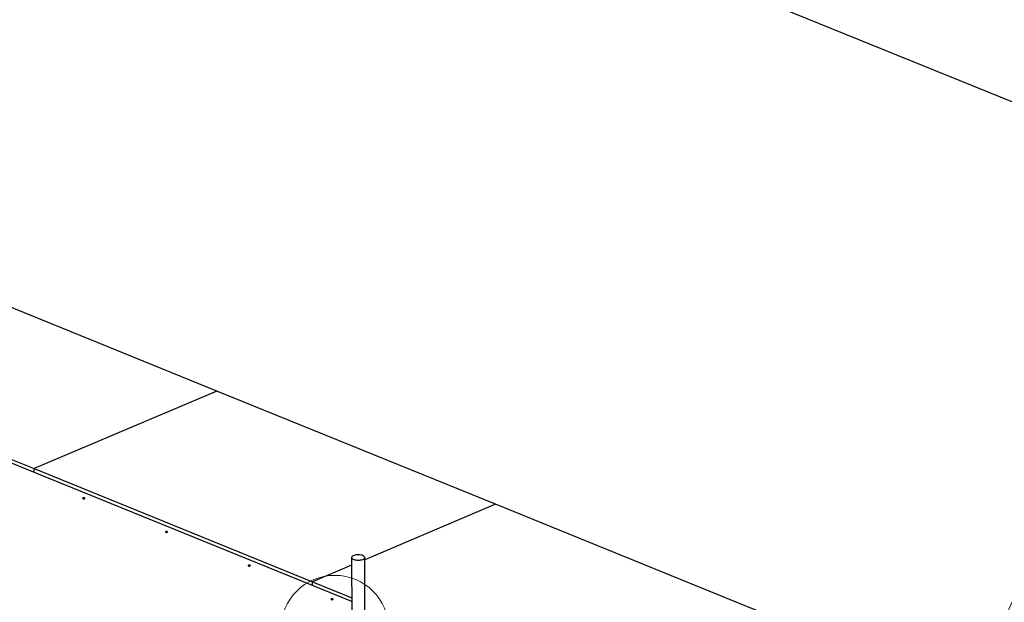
# Model space of a CAD drawing. Header units: millimetres. Extents: x 5 to 589, y 5 to 415.
# Tile 51 of 67: x 464 to 514, y 204 to 234. Entities that reach past the tile are written whole.
import ezdxf

# ---------------------------------------------------------------- set-up
doc = ezdxf.new("R2010")
doc.units = ezdxf.units.MM
doc.layers.add('TRAIT-FORT', color=4, linetype='Continuous', lineweight=25)

msp = doc.modelspace()

# ---------------------------------------------------------------- linework, layer by layer
at = {"color": 7, "linetype": 'Continuous', "lineweight": 18}
for centre, radius in [((525.568, 198.953), 11.831), ((480.233, 202.64), 2.76)]:
    msp.add_circle(centre, radius, dxfattribs=at)
at = {"layer": 'TRAIT-FORT', "color": 4, "linetype": 'Continuous', "lineweight": 25}
for p, q in [((521.309, 226.985), (450.073, 255.912)), ((474.202, 214.82), (459.955, 220.606)), ((474.202, 214.82), (464.845, 210.855)), ((488.45, 209.035), (474.202, 214.82)), ((458.321, 213.504), (464.845, 210.855)), ((481.1, 204.06), (458.794, 213.118)), ((464.845, 210.855), (479.092, 205.07)), ((464.846, 210.661), (464.845, 210.855)), ((488.45, 209.035), (481.76, 206.2)), ((502.697, 203.25), (488.45, 209.035)), ((481.093, 206.312), (481.103, 203.337)), ((481.769, 203.329), (481.76, 206.314)), ((481.094, 205.918), (479.092, 205.07)), ((479.092, 205.07), (481.1, 204.255)), ((479.093, 204.876), (479.092, 205.07))]:
    msp.add_line(p, q, dxfattribs=at)
at = {"layer": 'TRAIT-FORT', "color": 4, "linetype": 'Continuous', "lineweight": 25, "flags": 128}
for points in [[(467.346, 209.354), (467.334, 209.346), (467.33, 209.337), (467.335, 209.328), (467.347, 209.321), (467.366, 209.316), (467.387, 209.314), (467.409, 209.316), (467.427, 209.321), (467.439, 209.329), (467.443, 209.338), (467.439, 209.347), (467.427, 209.355), (467.408, 209.36), (467.386, 209.361), (467.365, 209.359), (467.346, 209.354)], [(467.401, 209.315), (467.387, 209.316), (467.373, 209.315)], [(471.581, 207.635), (471.569, 207.627), (471.565, 207.618), (471.569, 207.609), (471.582, 207.601), (471.6, 207.596), (471.622, 207.595), (471.643, 207.597), (471.662, 207.602), (471.674, 207.61), (471.678, 207.619), (471.674, 207.628), (471.661, 207.635), (471.643, 207.64), (471.621, 207.642), (471.599, 207.64), (471.581, 207.635)], [(471.636, 207.596), (471.621, 207.596), (471.607, 207.595)], [(481.429, 206.174), (481.492, 206.177), (481.553, 206.185), (481.609, 206.197), (481.658, 206.214), (481.7, 206.234), (481.731, 206.257), (481.751, 206.282), (481.76, 206.308), (481.756, 206.334), (481.741, 206.36), (481.714, 206.383), (481.677, 206.405), (481.631, 206.423), (481.577, 206.436), (481.518, 206.446), (481.456, 206.45), (481.392, 206.45), (481.33, 206.445), (481.272, 206.435), (481.218, 206.42), (481.173, 206.402), (481.137, 206.38), (481.111, 206.356), (481.096, 206.33), (481.094, 206.304), (481.103, 206.278), (481.124, 206.253), (481.156, 206.231), (481.198, 206.211), (481.248, 206.195), (481.305, 206.184), (481.366, 206.176), (481.429, 206.174)], [(475.816, 205.915), (475.803, 205.907), (475.799, 205.898), (475.804, 205.889), (475.816, 205.882), (475.835, 205.877), (475.856, 205.875), (475.878, 205.877), (475.896, 205.882), (475.908, 205.89), (475.913, 205.899), (475.908, 205.908), (475.896, 205.916), (475.877, 205.921), (475.856, 205.922), (475.834, 205.92), (475.816, 205.915)], [(475.87, 205.876), (475.856, 205.877), (475.842, 205.876)], [(480.05, 204.196), (480.038, 204.188), (480.034, 204.179), (480.038, 204.17), (480.051, 204.162), (480.069, 204.157), (480.091, 204.156), (480.113, 204.158), (480.131, 204.163), (480.143, 204.171), (480.147, 204.18), (480.143, 204.189), (480.13, 204.196), (480.112, 204.201), (480.09, 204.203), (480.068, 204.201), (480.05, 204.196)], [(480.105, 204.157), (480.09, 204.157), (480.076, 204.156)]]:
    msp.add_lwpolyline(points, dxfattribs=at)

doc.saveas('drawing.dxf')
